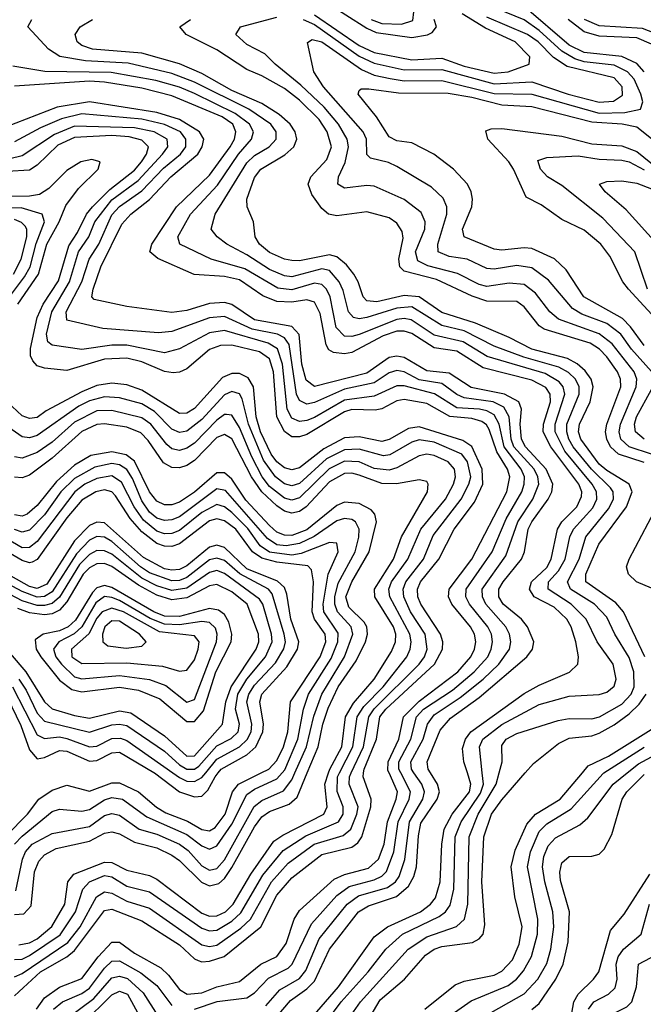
# Model space of a CAD drawing. Header units: inches. Extents: x 990535 to 1117859, y 769386 to 892122.
# Tile 228 of 256: x 1042284 to 1043948, y 859383 to 862009. Entities that reach past the tile are written whole.
import ezdxf

# ---------------------------------------------------------------- set-up
doc = ezdxf.new("R2010")
doc.units = ezdxf.units.IN
doc.header["$MEASUREMENT"] = 0
doc.layers.add('B0845', color=7, linetype='Continuous')
doc.layers.add('B0846', color=7, linetype='Continuous')

msp = doc.modelspace()

# ---------------------------------------------------------------- linework, layer by layer
at = {"layer": 'B0845', "color": 5}
for points, elevation in [([(1042247.5, 859832.5), (1042304.3, 859890), (1042334.9, 859930), (1042370, 859954.2), (1042410, 859967.7), (1042470, 859951.4), (1042530, 859974), (1042550, 859973.8), (1042600.6, 859950), (1042648.5, 859908.5), (1042674.1, 859894.1), (1042731.5, 859871.5), (1042770, 859849.4), (1042790, 859845.9), (1042805.3, 859854.7), (1042831.9, 859890), (1042851.7, 859950), (1042867.7, 859970), (1042928, 860000)], 3480), ([(1042270, 859810), (1042290, 859831.7), (1042370, 859897.4), (1042390, 859903.8), (1042450, 859897.8), (1042470, 859902.3), (1042510, 859928.5), (1042530, 859934.4), (1042557.9, 859930), (1042622.7, 859882.7), (1042730, 859836.3), (1042770, 859805.8), (1042790, 859796.5), (1042810, 859805.6), (1042850, 859863.3), (1042890, 859942.6), (1042910, 859956.5), (1042970, 859984), (1042984, 860000)], 3460), ([(1042270, 859623), (1042295.2, 859624.8), (1042314.6, 859645.4), (1042323.5, 859736.5), (1042335, 859765), (1042350, 859782.1), (1042381.2, 859798.8), (1042470, 859818.2), (1042510, 859839.5), (1042530, 859843.5), (1042550, 859838.1), (1042590, 859815.1), (1042650, 859800.1), (1042690, 859780.4), (1042710, 859766.8), (1042769.1, 859709.1), (1042782.4, 859702.4), (1042790, 859698.7), (1042814.9, 859705.1), (1042830, 859718.3), (1042850, 859748.1), (1042910, 859856.3), (1042930, 859883.5), (1042950, 859896.9), (1043003.1, 859916.9), (1043024.2, 859935.8), (1043051, 860000)], 3420), ([(1042270, 859502.2), (1042290, 859503.5), (1042310, 859513.6), (1042391.4, 859568.6), (1042432.6, 859630), (1042452.6, 859690), (1042470.4, 859709.6), (1042510, 859726.4), (1042530, 859723.4), (1042570, 859698.3), (1042630, 859683.2), (1042770, 859586), (1042790, 859578.6), (1042810, 859580.5), (1042850, 859604.4), (1042873.4, 859626.6), (1042932.9, 859727.1), (1042986.5, 859793.5), (1043047.2, 859832.8), (1043134.2, 859870), (1043146.8, 859890), (1043147, 859910), (1043131, 859951), (1043131.8, 859990), (1043136.9, 860000)], 3360), ([(1042270, 859456.6), (1042290, 859465.5), (1042411.8, 859548.2), (1042444.8, 859590), (1042488.7, 859670), (1042510, 859682.9), (1042530, 859679.1), (1042570, 859658.2), (1042630, 859639.4), (1042770, 859541.4), (1042790, 859537.2), (1042810, 859541.2), (1042874.1, 859585.9), (1042900, 859610), (1042955.9, 859710), (1043000.1, 859759.9), (1043069.5, 859810.5), (1043146.9, 859833.1), (1043167.2, 859850), (1043183.6, 859890), (1043186.6, 859910), (1043163.3, 859970), (1043163.8, 859990), (1043168.5, 860000)], 3340), ([(1042270, 859406.1), (1042339, 859470), (1042409.9, 859510), (1042430, 859526.7), (1042510, 859633.6), (1042530, 859636.5), (1042610, 859605.9), (1042710, 859542), (1042750, 859504.1), (1042759.8, 859499.8), (1042770, 859496.1), (1042790, 859498), (1042829, 859511), (1042926.9, 859590), (1042970, 859674.3), (1043010, 859720.8), (1043090, 859782.2), (1043170, 859802.4), (1043186, 859814), (1043196.4, 859830), (1043221.1, 859910), (1043222, 859930), (1043199.9, 859990), (1043201.5, 860000)], 3320), ([(1042273.9, 859686.1), (1042291.2, 859770), (1042299.5, 859790), (1042316.8, 859810), (1042370, 859838.5), (1042470, 859857.6), (1042510, 859886.2), (1042530, 859892.2), (1042550, 859887.4), (1042602.4, 859850), (1042650, 859837.2), (1042710, 859810), (1042732.9, 859792.9), (1042770, 859752.6), (1042790, 859740.7), (1042810, 859745.2), (1042830, 859768.7), (1042909.4, 859910.6), (1042930, 859926.9), (1042987.5, 859952.5), (1043010, 859981.4), (1043018.2, 860000)], 3440), ([(1042281.7, 859541.7), (1042310, 859546.9), (1042330, 859558.1), (1042369.1, 859590.9), (1042404, 859650), (1042412.1, 859710), (1042428.2, 859730), (1042510, 859761.9), (1042530, 859761.1), (1042570, 859740.6), (1042630, 859726.6), (1042650, 859717.1), (1042770, 859626.2), (1042790, 859618.4), (1042810, 859618.6), (1042833.2, 859630), (1042853.8, 859650), (1042900.1, 859730), (1042962.1, 859817.9), (1042985.5, 859834.5), (1043095, 859890), (1043104.2, 859910), (1043097.9, 859970), (1043108, 860000)], 3380), ([(1042328.4, 859370), (1042350, 859400.7), (1042390, 859429), (1042450, 859452.3), (1042493.3, 859510), (1042530, 859548.4), (1042550, 859548.5), (1042590, 859519.3), (1042660.1, 859480.1), (1042681.1, 859461.1), (1042710, 859422.2), (1042730.5, 859410.5), (1042770, 859413.6), (1042810, 859429.8), (1042870, 859443.8), (1042927.2, 859490), (1042970, 859510.4), (1042994.4, 859545.6), (1043016.4, 859610), (1043030, 859633.1), (1043123.3, 859716.7), (1043150.4, 859729.6), (1043214.1, 859745.9), (1043241.2, 859770), (1043256, 859810), (1043265, 859870), (1043288.3, 859930), (1043291.5, 859950), (1043269.2, 860000)], 3280), ([(1042643.7, 860000), (1042710, 859949.8), (1042750, 859936.3), (1042770, 859938.4), (1042786, 859954), (1042804.9, 859990), (1042813.1, 860000)], 3520), ([(1042692.8, 860000), (1042710, 859987.9), (1042730, 859978.2), (1042750, 859976.9), (1042770, 859987.8), (1042780, 860000)], 3540), ([(1042750.3, 859369.7), (1042810.3, 859390.3), (1042890, 859400.6), (1042910, 859413.6), (1042947.4, 859452.6), (1043000.3, 859479.7), (1043010.9, 859490), (1043062.3, 859597.7), (1043130, 859672.9), (1043162.6, 859697.4), (1043230, 859715.3), (1043250, 859725), (1043262.3, 859737.7), (1043282.3, 859790), (1043293.4, 859870), (1043322.9, 859930), (1043326.6, 859950), (1043300.5, 860000)], 3260), ([(1042940.6, 859379.4), (1042978.3, 859421.7), (1043030, 859451.9), (1043047, 859473), (1043082.7, 859557.3), (1043157.4, 859650), (1043187.9, 859672.1), (1043265.2, 859694.8), (1043286.4, 859710), (1043296.3, 859723.7), (1043311.1, 859768.9), (1043323.5, 859870), (1043359.5, 859930), (1043364.1, 859950), (1043356.6, 859970), (1043335.8, 860000)], 3240), ([(1042950, 859327.2), (1043006.6, 859393.4), (1043050, 859424), (1043070, 859444.5), (1043110.2, 859530), (1043187.9, 859630), (1043214.4, 859645.6), (1043289.3, 859670.7), (1043321.6, 859698.4), (1043335.7, 859724.3), (1043342.2, 859750), (1043347.6, 859832.4), (1043354.1, 859865.9), (1043398, 859930), (1043404, 859950), (1043398.8, 859970), (1043379.7, 860000)], 3220), ([(1043013.4, 859290), (1043134.5, 859430), (1043230, 859563.1), (1043264.9, 859590), (1043353.3, 859630), (1043380.1, 859650), (1043393.1, 859666.9), (1043406.1, 859710), (1043409.8, 859810), (1043416, 859850), (1043438.1, 859890), (1043483.8, 859950), (1043487.9, 859970), (1043478.2, 860000)], 3180), ([(1043102.8, 859337.2), (1043141.5, 859390), (1043213.7, 859470), (1043260.7, 859530), (1043304.9, 859570), (1043402.7, 859617.3), (1043419.8, 859630), (1043432.4, 859647.6), (1043441.8, 859690), (1043446.1, 859830), (1043461.4, 859870), (1043513.4, 859946.6), (1043520.9, 859970), (1043517.9, 860000)], 3160), ([(1043137, 859310), (1043193.5, 859390), (1043320.4, 859530), (1043370, 859562.6), (1043449, 859591), (1043470.2, 859609.8), (1043479.3, 859650), (1043482.9, 859830), (1043507.1, 859890), (1043555.5, 859970), (1043563.2, 860000)], 3140), ([(1043186.2, 859293.8), (1043245.2, 859394.8), (1043310.3, 859450), (1043366.2, 859513.8), (1043389.8, 859530.2), (1043410, 859537.1), (1043492.4, 859547.6), (1043510, 859557.9), (1043520.1, 859570), (1043525.3, 859594.7), (1043516.6, 859710), (1043522, 859830), (1043543, 859890), (1043570, 859928.6), (1043632.2, 860000)], 3120), ([(1043364.5, 859370), (1043445.3, 859434.7), (1043470, 859444.5), (1043550, 859460.4), (1043570, 859471.7), (1043598.3, 859501.7), (1043616.9, 859543.1), (1043624.5, 859590), (1043604.9, 859670), (1043595.1, 859750), (1043606, 859794), (1043636.6, 859863.4), (1043660.3, 859890), (1043726.2, 859930), (1043785.1, 860000)], 3080), ([(1043405.7, 859334.3), (1043488, 859392), (1043586.8, 859433.2), (1043609.7, 859450.3), (1043628, 859472), (1043649.8, 859510.2), (1043665.1, 859570), (1043666.4, 859610), (1043638.7, 859750), (1043646.3, 859790), (1043670, 859844.3), (1043690, 859864), (1043755.4, 859904.6), (1043841, 859999), (1043842.6, 860000)], 3060), ([(1043521.7, 859350), (1043630, 859410.9), (1043666.2, 859450), (1043690, 859491.9), (1043701.4, 859530), (1043708.9, 859590), (1043706.4, 859630), (1043685, 859710), (1043679.1, 859750), (1043682.5, 859777.5), (1043694.1, 859805.9), (1043713, 859827), (1043778, 859862), (1043799.7, 859880.3), (1043866.9, 859970), (1043904.5, 860000)], 3040), ([(1043650, 859368.9), (1043670, 859385.3), (1043714.3, 859450), (1043734.3, 859490), (1043747.2, 859550), (1043750.7, 859630), (1043726.6, 859713.4), (1043724.6, 859735.4), (1043730, 859760.6), (1043750, 859777.3), (1043810, 859777.9), (1043830, 859783.9), (1043843.3, 859796.7), (1043863.8, 859836.2), (1043890.9, 859930), (1043903.4, 859950), (1043950, 859996.2)], 3020), ([(1043950, 858820.3), (1043890, 858844.4), (1043850, 858871), (1043754.6, 858894.6), (1043630, 858958.6), (1043570, 858978), (1043539.2, 859010), (1043519.4, 859050), (1043516.4, 859070), (1043519, 859090), (1043532.3, 859107.7), (1043662.9, 859237.1), (1043731.5, 859288.5), (1043747.9, 859310), (1043762.6, 859390), (1043773.5, 859410), (1043815.2, 859450), (1043828.7, 859470), (1043859.9, 859580.1), (1043896.9, 859623.1), (1043964.9, 859730)], 2980), ([(1043801.7, 859370), (1043816, 859390), (1043854.6, 859410), (1043872.9, 859427.1), (1043877.7, 859450), (1043875.7, 859490), (1043880.6, 859510), (1043894.5, 859530), (1043942.2, 859570), (1043964.1, 859650)], 2960), ([(1043975.1, 858895.1), (1043910.7, 858930.7), (1043832, 858952), (1043776.8, 858976.8), (1043732.7, 859010), (1043714.8, 859030), (1043704.5, 859050), (1043704.2, 859070), (1043738.4, 859130), (1043754.8, 859150), (1043810, 859192.5), (1043826.3, 859213.7), (1043835.2, 859244.8), (1043839.3, 859330), (1043850.4, 859350), (1043903.9, 859376.1), (1043917.3, 859390), (1043929.7, 859430), (1043935.2, 859490), (1043984.2, 859515.8)], 2940), ([(1042374.2, 859370), (1042397.7, 859390), (1042450, 859411.7), (1042470, 859425.8), (1042510, 859479.8), (1042530, 859497.7), (1042550, 859498.9), (1042607.1, 859467.1), (1042650, 859433.2), (1042690, 859379.6)], 3260), ([(1042415.4, 859350), (1042481.6, 859398.4), (1042530, 859453.4), (1042550, 859458.5), (1042571.8, 859451.8), (1042613.5, 859413.5), (1042652.1, 859352.1)], 3240), ([(1042450.1, 859329.9), (1042530, 859408.7), (1042550, 859418), (1042571.3, 859410), (1042620.5, 859320.5)], 3220)]:
    msp.add_lwpolyline(points, dxfattribs=dict(at, elevation=elevation))
at = {"layer": 'B0846', "color": 5}
for points, elevation in [([(1043097.9, 862057.9), (1043210, 861986.7), (1043235.2, 861975.2), (1043330, 861961.6), (1043371.7, 861968.3), (1043384.7, 861975.3), (1043395.5, 861990), (1043389.7, 862010)], 3120), ([(1043970, 861070.9), (1043916, 861130), (1043887.7, 861170), (1043850, 861198.9), (1043783.9, 861223.9), (1043758.8, 861238.8), (1043694.8, 861314.8), (1043650, 861347.2), (1043610, 861353.3), (1043550, 861344.1), (1043530, 861345.3), (1043478, 861370), (1043430, 861377.6), (1043400.6, 861390), (1043399.6, 861410), (1043423.9, 861490), (1043423.6, 861510), (1043413.3, 861533.3), (1043382.7, 861562.7), (1043290, 861617.6), (1043268, 861628), (1043219.4, 861639.4), (1043209.6, 861649.6), (1043209.1, 861690), (1043200.1, 861710), (1043094.7, 861830), (1043069, 861870), (1043051.8, 861948.2), (1043064.1, 861955.9), (1043090.1, 861950), (1043195.9, 861875.9), (1043230, 861861.5), (1043272.1, 861852.1), (1043310, 861846.3), (1043410, 861847.1), (1043550, 861811.9), (1043650, 861810.4), (1043830, 861759.9), (1043898.7, 861761.3), (1043940.2, 861770), (1043946.1, 861790), (1043941.4, 861810), (1043923.4, 861850), (1043905.9, 861870), (1043870, 861888), (1043790, 861897), (1043764.7, 861904.7), (1043730, 861925.3), (1043670, 861980.5), (1043630, 862008.3), (1043529.2, 862049.2)], 3040), ([(1043949.7, 861869.7), (1043930, 861891.8), (1043890, 861911.1), (1043790, 861921.9), (1043750, 861941.5), (1043630, 862043.9)], 3020), ([(1043563.2, 860000), (1043570.8, 860030), (1043570, 860073.6), (1043581.6, 860090), (1043610, 860105.3), (1043720.4, 860139.6), (1043750, 860145.3), (1043810, 860144.8), (1043830.9, 860150), (1043890, 860183.3), (1043914.9, 860210), (1043923.2, 860230), (1043922.2, 860270), (1043910, 860308.2), (1043871.8, 860370), (1043850, 860415.3), (1043817.9, 860450), (1043753.6, 860490), (1043745.6, 860510), (1043776.3, 860570), (1043794.7, 860630), (1043855.1, 860704.9), (1043867.9, 860730), (1043867.4, 860750), (1043860.2, 860760.1), (1043809.9, 860809.9), (1043760.3, 860870), (1043749.2, 860890), (1043743.5, 860910), (1043744, 860930), (1043776.4, 861010), (1043776.3, 861030), (1043766.9, 861050), (1043748.1, 861068.1), (1043722.3, 861082.3), (1043628.6, 861108.6), (1043550, 861138.4), (1043470, 861179.6), (1043410, 861193.3), (1043330, 861243.2), (1043290, 861240), (1043210, 861214.6), (1043190, 861211.2), (1043174.4, 861214.4), (1043160.8, 861230), (1043146.5, 861286.5), (1043136.1, 861310), (1043110, 861340.1), (1043090, 861344.8), (1043010, 861323.2), (1042990, 861325.8), (1042950, 861342.7), (1042890, 861382.3), (1042836.6, 861410), (1042810.5, 861430), (1042794.5, 861450), (1042805.1, 861490), (1042890, 861627.7), (1042910, 861646.5), (1042949.5, 861670), (1042967.9, 861690), (1042967.9, 861710), (1042954.3, 861730), (1042895, 861770), (1042750, 861842.4), (1042690, 861865.8), (1042573.2, 861893.2), (1042459.6, 861899.6), (1042390.7, 861910.7), (1042360.5, 861930), (1042305.7, 861990), (1042316.3, 862010)], 3140), ([(1043951.5, 860310), (1043895.2, 860430), (1043874, 860454), (1043794.7, 860510), (1043794.6, 860530), (1043829.1, 860610), (1043903.1, 860710), (1043918.1, 860750), (1043909.6, 860770), (1043850, 860806.3), (1043830, 860823.5), (1043780.6, 860890), (1043775, 860910), (1043777.3, 860930), (1043805.5, 860990), (1043813.6, 861030), (1043808.6, 861050), (1043792.9, 861072.9), (1043771.6, 861091.6), (1043745.8, 861105.8), (1043649.9, 861130), (1043590, 861161.5), (1043499.6, 861199.6), (1043410, 861228.5), (1043350, 861270.3), (1043310, 861273.7), (1043236.5, 861256.5), (1043210, 861259.6), (1043199.9, 861270), (1043187.2, 861310), (1043175.2, 861330), (1043155.4, 861355.4), (1043130, 861376.7), (1043110, 861381.8), (1043030, 861366.2), (1043010, 861366.4), (1042990, 861370.2), (1042950, 861388.1), (1042924, 861410), (1042912.4, 861430), (1042907.6, 861470), (1042890.4, 861510), (1042889.9, 861530), (1042910, 861587.8), (1042927.5, 861610), (1042991.6, 861648.4), (1043015.3, 861670), (1043023.5, 861690), (1043019, 861710), (1043005.1, 861730), (1042976, 861756), (1042930, 861785.5), (1042850, 861820.3), (1042770, 861865.4), (1042710, 861891.2), (1042610, 861919.8), (1042478, 861930), (1042450, 861940.2), (1042436.8, 861950), (1042431.4, 861970), (1042445.2, 861990), (1042477.8, 862010)], 3120), ([(1043950, 860827.8), (1043881.4, 860850), (1043860.6, 860870), (1043850.5, 860890), (1043847.2, 860910), (1043850, 860930), (1043887.6, 861030), (1043886.9, 861050), (1043878.6, 861070), (1043850, 861110), (1043830.6, 861130.6), (1043805.9, 861145.9), (1043683.4, 861183.4), (1043670, 861192.4), (1043630, 861243), (1043610, 861257.4), (1043530, 861258.4), (1043491.4, 861271.4), (1043396.1, 861316.1), (1043310, 861338.8), (1043297.9, 861350), (1043295.6, 861370), (1043306.6, 861426.6), (1043304.4, 861444.4), (1043290, 861466.8), (1043270, 861480.3), (1043210, 861496.2), (1043130, 861485.5), (1043107.3, 861490), (1043090, 861505.4), (1043063.1, 861543.1), (1043053.9, 861570), (1043060.9, 861590), (1043103.5, 861636.5), (1043116, 861670), (1043104.4, 861710), (1043082.7, 861742.7), (1043030, 861794.2), (1042990, 861825.3), (1042930, 861859.3), (1042890, 861875.9), (1042810, 861928.8), (1042727.8, 861970), (1042711.3, 861990), (1042739.6, 862010)], 3080), ([(1043970, 860850.3), (1043909.9, 860869.9), (1043887.8, 860890), (1043883.5, 860910), (1043886.5, 860930), (1043928.5, 861030), (1043930.2, 861050), (1043923.5, 861070), (1043864.7, 861144.7), (1043830, 861171.1), (1043721.5, 861210), (1043698.7, 861230), (1043660, 861280), (1043630, 861302.4), (1043590, 861306.8), (1043530, 861297.1), (1043510, 861302.4), (1043452.3, 861332.3), (1043373, 861353), (1043346, 861366), (1043340, 861390), (1043365.2, 861450), (1043365.7, 861470), (1043354.7, 861494.7), (1043309.3, 861529.3), (1043230, 861565), (1043210, 861566.9), (1043150, 861560.1), (1043132.4, 861570), (1043134.1, 861590), (1043152.2, 861627.8), (1043161.3, 861670), (1043157.4, 861690), (1043134, 861730), (1043095.9, 861775.9), (1043034.2, 861834.2), (1042965.2, 861890), (1042938.2, 861918.2), (1042890, 861943.3), (1042860.5, 861970), (1042873.2, 861990), (1042970, 862016.2)], 3060), ([(1043040.3, 862010), (1043070, 861996.2), (1043190, 861911.6), (1043230, 861892.8), (1043310, 861875.5), (1043410, 861876.6), (1043550, 861838.2), (1043650, 861843.5), (1043747.3, 861810), (1043830, 861789.4), (1043868.2, 861791.8), (1043891.8, 861808.2), (1043891.4, 861830), (1043870, 861853.8), (1043744.2, 861884.2), (1043708, 861908), (1043666.9, 861950), (1043638.3, 861970), (1043530, 862015.9)], 3060), ([(1043070, 862021.9), (1043190, 861940.3), (1043230, 861921.9), (1043330, 861902.4), (1043410, 861906), (1043470, 861885.5), (1043550, 861866.2), (1043587.2, 861870), (1043643.4, 861890), (1043644.5, 861910), (1043605.5, 861950), (1043526.7, 861986.7), (1043464.6, 862024.6)], 3080), ([(1043221.8, 862010), (1043250, 861998.8), (1043302.5, 861997.5), (1043333.1, 862006.9), (1043335.4, 862030)], 3140), ([(1043970, 861943.9), (1043930, 861960.3), (1043830, 861964.7), (1043790, 861977), (1043747, 862010)], 2980), ([(1043988.8, 861968.8), (1043946, 861986), (1043830, 861992.8), (1043790.5, 862010)], 2960), ([(1043517.9, 860000), (1043510.7, 860070), (1043519.3, 860090), (1043570, 860129.6), (1043670, 860182.5), (1043750, 860204.7), (1043830, 860208.9), (1043850, 860215.8), (1043870, 860231.5), (1043874.9, 860250), (1043867.5, 860290), (1043824.3, 860350), (1043794.9, 860410), (1043755.1, 860450), (1043694.1, 860490), (1043694.9, 860510), (1043721.2, 860538.8), (1043739.2, 860570), (1043751.8, 860630), (1043761.1, 860650), (1043812.7, 860707.3), (1043823.9, 860730), (1043822.8, 860750), (1043810.9, 860770), (1043738.4, 860858.4), (1043712.6, 860910), (1043712.6, 860930), (1043738.7, 861010), (1043733.9, 861030), (1043723.2, 861043.2), (1043685.6, 861065.6), (1043530.7, 861110.7), (1043467.1, 861150), (1043390, 861167.9), (1043328.7, 861208.7), (1043310, 861212.4), (1043290, 861209.7), (1043190, 861169.3), (1043170, 861163.7), (1043150, 861165.1), (1043128.5, 861188.5), (1043112.3, 861270), (1043102.3, 861290), (1043090, 861302.6), (1043070, 861306.6), (1043010, 861288.3), (1042972.9, 861292.9), (1042884.3, 861344.3), (1042794.7, 861370), (1042711.1, 861410), (1042706.1, 861430), (1042739.9, 861490), (1042811.9, 861568.1), (1042867.2, 861650), (1042901.9, 861690), (1042907.8, 861710), (1042897.1, 861730), (1042858.9, 861758.9), (1042750, 861811.9), (1042710, 861829.2), (1042646.8, 861846.8), (1042528, 861868), (1042350.8, 861870.8), (1042265.1, 861885.1)], 3160), ([(1043478.2, 860000), (1043468.6, 860030), (1043465.3, 860065.3), (1043473.1, 860090), (1043487.5, 860110), (1043630, 860211.7), (1043670, 860233.9), (1043751.2, 860268.8), (1043772.7, 860290), (1043775, 860310), (1043767.7, 860350), (1043755.1, 860390), (1043743.4, 860410), (1043710, 860442.1), (1043656.6, 860470), (1043644, 860490), (1043649.3, 860510), (1043690, 860548.2), (1043701.9, 860570), (1043718.6, 860650), (1043730.4, 860670), (1043770, 860710), (1043782.6, 860737.4), (1043783.4, 860750), (1043775.6, 860770), (1043701.2, 860870), (1043680.9, 860910), (1043681.7, 860930), (1043700.2, 860990), (1043699.3, 861010), (1043688, 861028), (1043650, 861047.8), (1043520.6, 861080.6), (1043450, 861125.3), (1043390, 861134), (1043330, 861172.3), (1043310, 861178.7), (1043290, 861178), (1043253.8, 861166.2), (1043170, 861121.7), (1043150, 861118.2), (1043121.4, 861121.4), (1043108.5, 861128.5), (1043101.6, 861141.6), (1043085.4, 861225.4), (1043070, 861255.4), (1043050, 861262.1), (1043010, 861256), (1042970, 861257.2), (1042932.9, 861272.8), (1042870, 861315.1), (1042830, 861324), (1042749.5, 861329.5), (1042652.3, 861372.3), (1042631.4, 861390), (1042636, 861410), (1042702.3, 861510), (1042790, 861594), (1042845.5, 861670), (1042857.2, 861690), (1042860.5, 861710), (1042852.2, 861730), (1042823.9, 861750), (1042690, 861805.7), (1042610, 861826.7), (1042510, 861842.3), (1042470, 861844.7), (1042270, 861831.6)], 3180), ([(1043950, 861139.8), (1043913.9, 861190), (1043891.8, 861211.8), (1043789.3, 861270), (1043741.9, 861341.9), (1043711.1, 861371.1), (1043650, 861398.7), (1043630, 861400.9), (1043570, 861394.4), (1043550, 861397.3), (1043470, 861430), (1043465.5, 861450), (1043489.9, 861510), (1043492.2, 861530), (1043488.7, 861550), (1043478.4, 861570), (1043441.5, 861610), (1043389.2, 861650), (1043330, 861680.3), (1043290, 861685.8), (1043270, 861696.3), (1043235.9, 861750), (1043187, 861810), (1043190, 861820.4), (1043195.1, 861824.9), (1043215.1, 861824.9), (1043294.3, 861814.3), (1043427.2, 861812.8), (1043490, 861802.7), (1043570, 861781.9), (1043650, 861777.3), (1043810, 861736.2), (1043891.5, 861731.5), (1043930, 861723), (1043970, 861692.3)], 3020), ([(1043379.7, 860000), (1043373.3, 860010), (1043371.3, 860030), (1043406.1, 860113.9), (1043433.5, 860146.5), (1043510, 860201.4), (1043637.1, 860310), (1043652.3, 860330), (1043655.4, 860350), (1043638.5, 860390), (1043622.6, 860410), (1043574.1, 860450), (1043562.6, 860470), (1043562.6, 860490), (1043573.7, 860510), (1043623, 860570), (1043630.8, 860590), (1043640.9, 860650), (1043650, 860670), (1043694, 860730), (1043703.8, 860750), (1043706.2, 860770), (1043688.1, 860810), (1043633.8, 860870), (1043623.1, 860890), (1043619.3, 860930), (1043622.8, 860970), (1043615.4, 860990), (1043576.9, 861010), (1043488, 861028), (1043430, 861066.1), (1043370, 861072.8), (1043310, 861108.2), (1043290, 861111.9), (1043270, 861107.7), (1043210, 861066), (1043070, 861031.2), (1043048, 861048), (1043036.7, 861090), (1043029.5, 861169.5), (1043010, 861190.7), (1042910, 861209), (1042850, 861249.6), (1042830, 861254.6), (1042790, 861252), (1042730, 861233.2), (1042690, 861228.4), (1042570, 861244.4), (1042482.4, 861262.4), (1042476, 861270), (1042479.4, 861290), (1042500.2, 861350), (1042556.7, 861463.3), (1042580.7, 861490), (1042630.2, 861529.8), (1042687.4, 861590), (1042759.1, 861650), (1042771, 861670), (1042774.8, 861690), (1042763.2, 861710), (1042710, 861742.9), (1042650, 861761.7), (1042470, 861790.3), (1042384, 861776), (1042190, 861701.5)], 3220), ([(1043335.8, 860000), (1043328.9, 860010), (1043327.7, 860030), (1043360.6, 860090), (1043372.2, 860130), (1043390, 860155.3), (1043459.1, 860200.9), (1043520.4, 860250), (1043562.5, 860290), (1043590.8, 860330), (1043594.3, 860350), (1043590.5, 860370), (1043581, 860390), (1043527.9, 860450), (1043518.4, 860470), (1043517.9, 860490), (1043580.6, 860579.4), (1043612.8, 860670), (1043653.2, 860730), (1043668.6, 860770), (1043666.3, 860790), (1043656.5, 860810), (1043602.6, 860870), (1043595, 860890), (1043589.5, 860950), (1043575.9, 860975.9), (1043547.4, 860990), (1043470, 861000.5), (1043450, 861009.4), (1043410, 861038.7), (1043350, 861048.4), (1043310, 861069.8), (1043290, 861073.4), (1043270, 861067.4), (1043230, 861040.2), (1043150, 861024), (1043070, 860987.8), (1043050, 860983.8), (1043030, 860993.3), (1043022.1, 861010), (1043002.7, 861142.7), (1042990, 861160.7), (1042971.7, 861170), (1042903.7, 861183.7), (1042830, 861217.7), (1042790, 861213.7), (1042690, 861177.8), (1042654.1, 861174.1), (1042505.7, 861185.7), (1042410, 861208.1), (1042408, 861230), (1042449.6, 861310), (1042469.4, 861370), (1042495, 861410), (1042530, 861488.8), (1042550, 861510.8), (1042610, 861552.6), (1042667.3, 861612.7), (1042712.7, 861650), (1042726.9, 861670), (1042727.5, 861690), (1042713, 861710), (1042670, 861729.8), (1042610, 861743.9), (1042450, 861758), (1042395, 861745), (1042339.1, 861720.9), (1042270, 861683.1)], 3240), ([(1043300.5, 860000), (1043295.3, 860010), (1043295, 860030), (1043327.7, 860090), (1043342.9, 860150), (1043361.2, 860170), (1043438.7, 860221.3), (1043496.5, 860270), (1043532.5, 860310), (1043542.2, 860330), (1043545.5, 860350), (1043542.7, 860370), (1043532.7, 860390), (1043484.3, 860450), (1043474, 860470), (1043475.3, 860490), (1043544.4, 860590), (1043582.2, 860677.8), (1043623.4, 860750), (1043630, 860770), (1043630.3, 860789.7), (1043621.7, 860810), (1043576.3, 860870), (1043563.1, 860930), (1043550, 860954.8), (1043530, 860965.9), (1043510.6, 860970), (1043450, 860974.2), (1043391, 861011), (1043310, 861032.2), (1043290, 861032.8), (1043230, 861005.3), (1043150, 860994.6), (1043070, 860948.5), (1043050, 860940), (1043030, 860937.6), (1043010, 860945.9), (1042997.7, 860970), (1042985.1, 861090), (1042971.4, 861131.4), (1042946.7, 861146.7), (1042830, 861180), (1042790, 861173.7), (1042710, 861130.8), (1042670, 861120.6), (1042570, 861141.3), (1042530, 861141.1), (1042449.2, 861129.2), (1042370, 861141), (1042359.3, 861150), (1042355.2, 861170), (1042369.4, 861230), (1042416.8, 861310), (1042440.8, 861390), (1042468.3, 861430), (1042484.2, 861470), (1042530, 861528.6), (1042599.7, 861580.3), (1042664.5, 861650), (1042678.8, 861670), (1042677.4, 861690), (1042642.4, 861710), (1042590, 861720.9), (1042430, 861724.8), (1042376.7, 861703.3), (1042290, 861646.3), (1042110, 861602.6)], 3260), ([(1044000.5, 861190), (1043908.1, 861290), (1043893.3, 861310), (1043858.6, 861378.6), (1043834.8, 861410), (1043790, 861448), (1043730, 861475.8), (1043675.5, 861515.5), (1043635.3, 861535.3), (1043601.5, 861610), (1043588.9, 861630), (1043533.1, 861690), (1043527.4, 861712.6), (1043541.6, 861718.4), (1043570, 861719.1), (1043730, 861698.7), (1043810, 861677.9), (1043890, 861672.8), (1043930, 861657.8), (1044090, 861528.9)], 2980), ([(1043269.2, 860000), (1043266.3, 860006.3), (1043266.9, 860030), (1043295.5, 860090), (1043308.2, 860150), (1043350, 860191.3), (1043452.7, 860270), (1043487.3, 860310), (1043497.6, 860330), (1043501, 860350), (1043497.1, 860370), (1043486.9, 860390), (1043437.2, 860450), (1043428.2, 860470), (1043429.3, 860490), (1043490.6, 860570), (1043583.6, 860750), (1043591.8, 860790), (1043585.6, 860810), (1043556.9, 860856.9), (1043536, 860916), (1043528.9, 860928.9), (1043517.2, 860937.2), (1043490, 860945), (1043431.1, 860951.1), (1043370, 860985.3), (1043310, 860996.3), (1043290, 860992.6), (1043250, 860971.5), (1043232.6, 860967.4), (1043170, 860969.3), (1043150, 860963.2), (1043050, 860903.1), (1043030, 860896.3), (1043010, 860896.8), (1042990, 860910.5), (1042969.5, 860950), (1042961, 861070), (1042950, 861104.7), (1042923.5, 861123.5), (1042850, 861141.2), (1042819.8, 861140.2), (1042790.3, 861129.7), (1042730, 861077.9), (1042710, 861068.8), (1042692.9, 861067.1), (1042670, 861070.4), (1042610, 861096.5), (1042570, 861106.1), (1042510, 861103.7), (1042410, 861073.6), (1042350, 861079.4), (1042330, 861086.1), (1042318.9, 861098.9), (1042312.9, 861112.9), (1042312.3, 861132.3), (1042330, 861214.4), (1042346.1, 861250), (1042387.2, 861312.8), (1042414.5, 861405.5), (1042438.3, 861441.7), (1042461.6, 861490), (1042477.9, 861510), (1042524.2, 861555.8), (1042590, 861608), (1042608.6, 861630), (1042622.4, 861650), (1042627.4, 861670), (1042610, 861687.7), (1042576.2, 861696.2), (1042530, 861699.9), (1042430, 861694.9), (1042385.9, 861674.1), (1042330, 861620.7), (1042310, 861607.4), (1042250, 861604)], 3280), ([(1043958.8, 861290), (1043925, 861390), (1043839.8, 861479.8), (1043730, 861566.4), (1043691.7, 861590), (1043673.2, 861610), (1043666.4, 861633.6), (1043690, 861641.1), (1043773.8, 861646.2), (1043830, 861637.3), (1043890, 861634.7), (1043910, 861629.8), (1043950, 861608.5)], 2960), ([(1042278.5, 861250), (1042334.2, 861330), (1042356, 861410), (1042389.2, 861470), (1042406.8, 861513.2), (1042440.9, 861559.1), (1042492.8, 861610), (1042498.6, 861630), (1042476.5, 861636.5), (1042446.5, 861630), (1042410, 861607), (1042361.6, 861558.4), (1042336.9, 861543.1), (1042310, 861538.4), (1042230, 861537.2)], 3320), ([(1043985.1, 861410), (1043902, 861502), (1043846, 861550), (1043831, 861570), (1043850, 861577.6), (1043890, 861579.7), (1043930, 861573.5), (1043970, 861558)], 2940), ([(1042253.5, 861266.5), (1042297, 861323), (1042311.7, 861350), (1042328.1, 861411.9), (1042350.2, 861470), (1042343.4, 861490), (1042287.3, 861507.3), (1042230, 861506.7)], 3340), ([(1042267.1, 861330), (1042288, 861370), (1042302.6, 861430), (1042302.5, 861450), (1042298, 861458), (1042288.5, 861468.5), (1042270, 861475.8)], 3360), ([(1043201.5, 860000), (1043203.2, 860010), (1043235.9, 860090), (1043244.7, 860150), (1043260.5, 860170), (1043391, 860290), (1043412.2, 860330), (1043412.5, 860350), (1043406.5, 860370), (1043354.4, 860450), (1043346.5, 860470), (1043345.4, 860490), (1043353.5, 860510), (1043401.8, 860570), (1043442.7, 860650), (1043497.6, 860722.4), (1043519.1, 860770), (1043517.9, 860810), (1043490, 860871), (1043466.5, 860886.5), (1043350, 860922.8), (1043321.4, 860918.6), (1043270, 860889.7), (1043250, 860884), (1043190, 860896.4), (1043150, 860893.6), (1043095.6, 860864.4), (1043030, 860813.9), (1043010, 860808.3), (1042990, 860813.9), (1042970, 860829.7), (1042954.6, 860850), (1042926.5, 860910), (1042914.3, 860950), (1042907.4, 861030), (1042893.5, 861053.5), (1042870, 861065.4), (1042850, 861065.6), (1042824.9, 861055.1), (1042750, 860972.3), (1042730, 860959.9), (1042710, 860958.7), (1042610, 861021), (1042570, 861035.1), (1042530, 861039.6), (1042490, 861033.1), (1042450, 861016.7), (1042354.1, 860965.9), (1042330, 860948.3), (1042310, 860945.2), (1042290, 860952.3), (1042250, 860990.3)], 3320), ([(1043168.5, 860000), (1043201.2, 860070), (1043215.1, 860150), (1043229.3, 860170.7), (1043350, 860290), (1043364.3, 860310), (1043371, 860330), (1043365.7, 860370), (1043326.9, 860430), (1043308.9, 860470), (1043307.1, 860490), (1043314, 860510), (1043360.8, 860570), (1043387, 860633), (1043462, 860730), (1043482.6, 860770), (1043487.3, 860790), (1043478.2, 860830), (1043463.9, 860850), (1043390, 860882.2), (1043350, 860888.4), (1043330, 860882.1), (1043271.4, 860848.6), (1043254.4, 860845.6), (1043190, 860863.4), (1043150, 860862.2), (1043102.3, 860837.7), (1043030, 860772.4), (1043010, 860766.2), (1042990, 860770.8), (1042966, 860790), (1042934.1, 860834.1), (1042894, 860930), (1042877.6, 860997.6), (1042870, 861011.6), (1042850, 861017.2), (1042830, 861008.7), (1042770, 860942.6), (1042730, 860911.8), (1042710, 860908.3), (1042690, 860916.6), (1042643.8, 860963.8), (1042610, 860984.3), (1042550, 861000.6), (1042510, 861003.4), (1042470, 860992.9), (1042441.4, 860978.6), (1042330, 860900.2), (1042310, 860893.8), (1042290, 860896.2), (1042230, 860938.1)], 3340), ([(1043950.2, 860890.2), (1043927, 860910), (1043924.6, 860930), (1043929.8, 860950), (1043970, 861023)], 3040), ([(1043136.9, 860000), (1043172.7, 860070), (1043184.3, 860150), (1043202.3, 860177.7), (1043253.8, 860230), (1043317, 860310), (1043326, 860330), (1043328.7, 860350), (1043324.7, 860370), (1043271.8, 860470), (1043269, 860490), (1043276.1, 860510), (1043319.3, 860570), (1043353.8, 860650), (1043419.6, 860730), (1043441.3, 860770), (1043447, 860790), (1043443.7, 860810), (1043427.1, 860830), (1043390, 860847.1), (1043370, 860850), (1043350, 860846.3), (1043290, 860813.7), (1043270, 860807.3), (1043230, 860812.4), (1043190, 860830), (1043150, 860831.2), (1043109.1, 860810.9), (1043030, 860733.4), (1043010, 860727.6), (1042990, 860732.8), (1042950, 860764.5), (1042930.8, 860790), (1042902.8, 860842.8), (1042870, 860921.3), (1042850, 860953.9), (1042835.8, 860955.8), (1042830, 860956.1), (1042810, 860941.1), (1042750, 860879.3), (1042730, 860866), (1042710, 860860.4), (1042690, 860864.7), (1042676, 860876), (1042633.6, 860930), (1042610, 860947.6), (1042530, 860966.7), (1042490, 860965.9), (1042430, 860935.3), (1042370, 860882.2), (1042330, 860854.5), (1042290, 860839.7), (1042270, 860843.5)], 3360), ([(1043108, 860000), (1043111.4, 860010), (1043143.3, 860070), (1043153.5, 860150), (1043174, 860186), (1043230, 860250.1), (1043276.1, 860323.9), (1043286.9, 860350), (1043287.4, 860370), (1043281.2, 860390), (1043231.8, 860470), (1043230.2, 860490), (1043281, 860570), (1043302.1, 860630), (1043372.1, 860750), (1043373.9, 860770), (1043370, 860777.7), (1043350, 860782.1), (1043289.1, 860770.9), (1043250, 860771.8), (1043190, 860794.5), (1043170, 860799.6), (1043150, 860798.3), (1043110, 860776.4), (1043048.3, 860710), (1043030, 860697.5), (1043010, 860693), (1042990, 860698.5), (1042970, 860712.3), (1042929.8, 860750), (1042902.5, 860790), (1042850, 860891.1), (1042830, 860902.6), (1042810, 860894.8), (1042750, 860833.6), (1042730, 860819.8), (1042710, 860814.1), (1042690, 860814.5), (1042667.1, 860827.1), (1042626.9, 860886.9), (1042607.2, 860907.2), (1042570, 860922.3), (1042510, 860931.3), (1042490, 860929), (1042450, 860910.9), (1042370, 860839.8), (1042310, 860793.9), (1042290, 860787.5), (1042270, 860789.3)], 3380), ([(1043051, 860000), (1043080.3, 860070), (1043092.4, 860130), (1043106.8, 860173.2), (1043133.4, 860230), (1043181.3, 860298.7), (1043206.6, 860350), (1043211.9, 860370), (1043209.8, 860390), (1043202.5, 860402.5), (1043162.4, 860442.4), (1043153.7, 860470), (1043170, 860510), (1043216.5, 860590), (1043236, 860670), (1043231.7, 860690), (1043221.5, 860701.5), (1043190, 860719.1), (1043150, 860722.5), (1043130, 860713.8), (1043050, 860648.7), (1043010, 860633.8), (1042990, 860633.9), (1042970, 860641.9), (1042950, 860660.2), (1042887.5, 860727.5), (1042850, 860783.2), (1042830, 860800.4), (1042810, 860800.5), (1042750, 860749.1), (1042710, 860722.1), (1042690, 860715.1), (1042670, 860715.2), (1042650, 860724.6), (1042630.4, 860750), (1042590, 860832), (1042568.2, 860848.2), (1042530, 860856.6), (1042473.3, 860846.7), (1042430, 860820.7), (1042382.4, 860777.6), (1042330, 860713.8), (1042303.6, 860690), (1042290, 860684.8), (1042270, 860688.5)], 3420), ([(1043018.2, 860000), (1043049.2, 860070), (1043068.8, 860151.2), (1043090, 860210), (1043150.5, 860310), (1043172.4, 860370), (1043168, 860390), (1043131.5, 860430), (1043124.5, 860450), (1043124.7, 860470), (1043133.6, 860506.4), (1043179.1, 860590), (1043189.1, 860629.1), (1043189.9, 860650), (1043179.7, 860670), (1043170, 860676.1), (1043150, 860678.4), (1043130, 860672.1), (1043069.2, 860630.8), (1043030, 860611.8), (1042994.6, 860605.4), (1042970, 860608.5), (1042945, 860625), (1042833.1, 860753.1), (1042810, 860758.2), (1042710, 860683), (1042690, 860674.8), (1042670, 860673.3), (1042650, 860680), (1042630, 860695.5), (1042610, 860726.2), (1042585.1, 860785.1), (1042570, 860809), (1042550, 860821.5), (1042530, 860825), (1042484, 860816), (1042430, 860785.6), (1042393.6, 860750), (1042350, 860688.8), (1042310, 860647.6), (1042290, 860642.6), (1042270, 860649.4)], 3440), ([(1042984, 860000), (1042991.4, 860008.6), (1043025.8, 860090), (1043040.9, 860170), (1043054.5, 860210), (1043115.1, 860304.9), (1043132.8, 860350), (1043133.3, 860373.3), (1043095.4, 860430), (1043093.3, 860450), (1043106.5, 860530), (1043133.9, 860590), (1043130, 860612.7), (1043110, 860614.9), (1043034.5, 860585.5), (1043010, 860581), (1042950, 860588.8), (1042925.5, 860605.5), (1042892.4, 860652.4), (1042850, 860694.5), (1042830, 860710.2), (1042810, 860715.7), (1042770, 860695.1), (1042710, 860646.6), (1042690, 860638.5), (1042670, 860638), (1042650, 860644.6), (1042613.9, 860673.9), (1042589.2, 860710), (1042555.8, 860775.8), (1042530, 860792.3), (1042490, 860785.8), (1042457.7, 860770), (1042430.7, 860750), (1042330, 860617.1), (1042310, 860601), (1042290, 860600.8), (1042170.9, 860670)], 3460), ([(1042928, 860000), (1042948.1, 860010), (1042970, 860033.6), (1042987.4, 860070), (1042999.6, 860110), (1043006.3, 860190), (1043085.4, 860310), (1043100.5, 860350), (1043098.5, 860370), (1043070.1, 860410), (1043063.9, 860430), (1043067.6, 860510), (1043062.2, 860542.2), (1043052.2, 860552.2), (1042970, 860561.9), (1042930, 860572.6), (1042905.1, 860590), (1042860.3, 860650), (1042830, 860672.5), (1042810, 860677.6), (1042790, 860672.9), (1042710, 860611.2), (1042690, 860604.4), (1042670, 860605.2), (1042650, 860612.4), (1042610, 860642.9), (1042578.7, 860678.7), (1042539.3, 860739.3), (1042530, 860749.7), (1042510, 860755.1), (1042487.3, 860750), (1042450, 860727.4), (1042410, 860680.1), (1042330.8, 860569.2), (1042317.4, 860562.6), (1042310, 860560.2), (1042290, 860566.5), (1042170, 860636.2)], 3480), ([(1043970, 860492.9), (1043929.6, 860510), (1043908.3, 860530), (1043902.9, 860550), (1043910.2, 860570), (1043994.6, 860730)], 3080), ([(1042813.1, 860000), (1042821.3, 860010), (1042890, 860048), (1042914.1, 860070), (1042932.6, 860110), (1042934.3, 860130), (1042924.6, 860190), (1042930, 860210), (1042996.6, 860283.4), (1043025.4, 860330), (1043028.7, 860350), (1043006.8, 860410), (1042996.9, 860476.9), (1042990, 860495), (1042971.9, 860511.9), (1042890, 860544.7), (1042830, 860601.6), (1042810, 860607.6), (1042790, 860602.5), (1042730, 860552.9), (1042710, 860542.9), (1042690, 860540.5), (1042670, 860544.1), (1042614.5, 860574.5), (1042510, 860667), (1042490, 860669.2), (1042470, 860659.9), (1042430, 860619.6), (1042356, 860504), (1042330, 860492.3), (1042310, 860497.8), (1042147.7, 860587.7)], 3520), ([(1042780, 860000), (1042810, 860036.6), (1042870, 860070), (1042890.8, 860089.2), (1042901.1, 860110), (1042903.2, 860130), (1042890.1, 860190), (1042895.4, 860210), (1042910, 860234.5), (1042966.2, 860293.8), (1042989, 860330.9), (1042992.6, 860350), (1042989.3, 860370), (1042957.8, 860477.8), (1042947.4, 860490), (1042870.8, 860530.8), (1042830, 860566.3), (1042810, 860573.1), (1042790, 860568.2), (1042730, 860521.5), (1042710, 860513.8), (1042690, 860512.4), (1042630, 860533.9), (1042606, 860550), (1042530, 860617), (1042510, 860628.5), (1042490, 860630.7), (1042470, 860621.3), (1042435.1, 860584.9), (1042370, 860483), (1042350, 860470.4), (1042330, 860469.2), (1042290, 860484.2), (1042130, 860569.4)], 3540), ([(1042281.7, 860250), (1042300.9, 860220.9), (1042330, 860159.9), (1042350, 860138.3), (1042470, 860108.9), (1042530, 860128), (1042550, 860130.6), (1042570, 860126.3), (1042670, 860058.4), (1042710, 860021.6), (1042730, 860009.9), (1042750, 860009.9), (1042761.7, 860018.3), (1042810, 860072.3), (1042847.8, 860092.2), (1042866.3, 860110), (1042870.1, 860130), (1042860, 860170), (1042866.2, 860210), (1042889.5, 860250.5), (1042939.6, 860310), (1042957.3, 860350), (1042956, 860370), (1042932.6, 860450), (1042924, 860464), (1042830, 860532.1), (1042810, 860539.7), (1042790, 860534.8), (1042730, 860493), (1042690, 860486.5), (1042650, 860498.8), (1042610, 860519.3), (1042530, 860583.5), (1042510, 860592.8), (1042490, 860593.3), (1042470, 860582.9), (1042443.6, 860556.4), (1042390, 860469.2), (1042370, 860451.7), (1042350, 860446.4), (1042330, 860447.1), (1042290, 860459.2), (1042125.6, 860545.6)], 3560), ([(1042258.8, 860318.8), (1042300.2, 860270), (1042350.2, 860190.2), (1042370, 860171.2), (1042430, 860152.9), (1042470, 860146.5), (1042550, 860165.7), (1042580.3, 860160.3), (1042670, 860098.9), (1042730, 860044.5), (1042750, 860045.6), (1042825.1, 860130), (1042833.5, 860190), (1042847.9, 860230), (1042914.6, 860330), (1042921.7, 860350), (1042921.4, 860370), (1042891, 860450), (1042850, 860483.1), (1042810, 860503.1), (1042790, 860499.5), (1042730, 860467.5), (1042690, 860461.8), (1042650, 860474.5), (1042600.9, 860500.9), (1042530, 860550.6), (1042510, 860559), (1042490, 860557.8), (1042470, 860547.4), (1042453.5, 860530), (1042410, 860456.5), (1042390, 860434.3), (1042370, 860424.6), (1042350, 860422.2), (1042310, 860427.2), (1042278.4, 860438.4)], 3580), ([(1042264.4, 860230), (1042330, 860101.8), (1042350, 860091.7), (1042390, 860096), (1042410, 860092.4), (1042470, 860069.6), (1042490, 860071.9), (1042530, 860092.1), (1042552.8, 860092.8), (1042570, 860086.7), (1042692.8, 860000)], 3540), ([(1042250, 860202.2), (1042286.4, 860126.4), (1042310, 860061.5), (1042330, 860037.6), (1042350, 860041.4), (1042390, 860059.6), (1042410, 860057.9), (1042470, 860031.2), (1042490, 860033.4), (1042530, 860054.2), (1042550, 860055.2), (1042641.6, 860001.6), (1042643.7, 860000)], 3520), ([(1043632.2, 860000), (1043654.5, 860025.5), (1043721.4, 860078.6), (1043750, 860093.1), (1043810, 860099.4), (1043830, 860105.9), (1043870, 860128.7), (1043910, 860157.8), (1043936.3, 860183.7), (1043955.4, 860210)], 3120), ([(1043785.1, 860000), (1043801, 860018.9), (1043854.7, 860045.3), (1043990, 860129.5)], 3080), ([(1043842.6, 860000), (1043950, 860068.8)], 3060), ([(1043904.5, 860000), (1043935.3, 860024.7), (1043970, 860043.5)], 3040)]:
    msp.add_lwpolyline(points, dxfattribs=dict(at, elevation=elevation))
for points, elevation in [([(1042510, 860500.4), (1042490, 860494.1), (1042478.3, 860481.7), (1042432.3, 860407.7), (1042413.5, 860390), (1042390, 860378.9), (1042346.7, 860370), (1042324.8, 860355.2), (1042327.4, 860330), (1042340.3, 860310), (1042390, 860247.7), (1042423, 860223), (1042450, 860216.2), (1042550, 860228.5), (1042601.1, 860221.1), (1042657.5, 860197.5), (1042730, 860137), (1042750, 860137), (1042773.8, 860166.2), (1042806.7, 860270), (1042848.3, 860350), (1042849.8, 860370), (1042842.1, 860402.1), (1042830, 860422.8), (1042814.1, 860434.1), (1042790, 860438.3), (1042710, 860417.5), (1042670, 860418.4), (1042641.4, 860430), (1042530, 860495.1)], 3620), ([(1042510, 860470.4), (1042486.5, 860453.5), (1042449.4, 860390), (1042428.8, 860371.2), (1042387.8, 860350), (1042374.4, 860330), (1042380.4, 860310), (1042395.1, 860290), (1042430, 860256.8), (1042450, 860251.3), (1042550, 860260.1), (1042629.7, 860249.7), (1042673.6, 860233.6), (1042730, 860188.9), (1042750, 860195.6), (1042809.1, 860350), (1042811, 860370), (1042806.3, 860386.3), (1042790, 860401.2), (1042770, 860403.8), (1042710, 860395.4), (1042670, 860396.6), (1042632.1, 860412.1), (1042550, 860460.1), (1042530, 860468.4)], 3640), ([(1042530, 860439.7), (1042504, 860430), (1042490, 860413.2), (1042468.6, 860371.4), (1042422.2, 860330), (1042423, 860310), (1042450, 860291.6), (1042570, 860293.9), (1042665, 860285), (1042710, 860271.9), (1042730, 860274.2), (1042750, 860302.1), (1042760.4, 860330), (1042762.4, 860350), (1042750, 860365.9), (1042656.7, 860376.7), (1042560.5, 860430)], 3660), ([(1042530, 860406.2), (1042511.2, 860390), (1042505, 860370), (1042505.4, 860350), (1042519.3, 860339.3), (1042567.5, 860332.5), (1042610, 860338.6), (1042621.1, 860350), (1042603.6, 860370), (1042550, 860404.8)], 3680)]:
    msp.add_lwpolyline(points, close=True, dxfattribs=dict(at, elevation=elevation))

doc.saveas('drawing.dxf')
